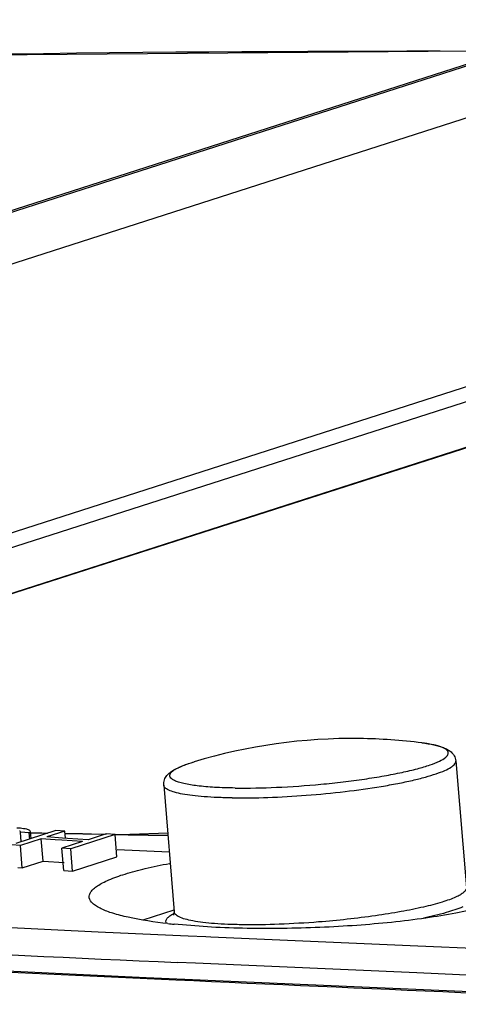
# Model space of a CAD drawing. Header units: inches. Extents: x 0 to 22, y 0 to 17.
# Tile 54 of 55: x 17.5565 to 17.6238, y 15.0513 to 15.2025. Entities that reach past the tile are written whole.
import ezdxf

# ---------------------------------------------------------------- set-up
doc = ezdxf.new("R2010")
doc.units = ezdxf.units.IN
doc.header["$LTSCALE"] = 1.21
doc.header["$MEASUREMENT"] = 0
doc.layers.get('0').update_dxf_attribs({"linetype": 'CONTINUOUS'})
doc.layers.add('COSMETIC', color=7, linetype='CONTINUOUS')

msp = doc.modelspace()

# ---------------------------------------------------------------- linework, layer by layer
at = {"color": 7, "linetype": 'Continuous'}
for p, q in [((17.6473202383, 15.2025368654), (17.2848738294, 15.0861033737)), ((17.645760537, 15.2022997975), (17.2849783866, 15.0864009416)), ((17.3325203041, 15.0934941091), (17.671308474, 15.2023275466)), ((17.6916974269, 15.1675466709), (17.4326316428, 15.0843235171)), ((17.6923601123, 15.1654800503), (17.4381720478, 15.0838238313)), ((17.4553194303, 15.0823433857), (17.7000348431, 15.1609565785)), ((17.4555163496, 15.0823294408), (17.7006775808, 15.1610858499)), ((17.6199622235, 15.091176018), (17.6190343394, 15.0913465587)), ((17.5820067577, 15.0881323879), (17.5832913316, 15.0885574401)), ((17.6234618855, 15.0886874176), (17.6250765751, 15.0692050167)), ((17.5786212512, 15.0849710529), (17.5802359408, 15.065488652)), ((17.5620649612, 15.0779805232), (17.5559131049, 15.0760042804)), ((17.5566117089, 15.0783359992), (17.5560436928, 15.0783726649)), ((17.5582655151, 15.0767599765), (17.5581803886, 15.0777870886)), ((17.563428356, 15.0778906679), (17.5606783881, 15.0770072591)), ((17.563428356, 15.0778906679), (17.5620649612, 15.0779805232)), ((17.5635171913, 15.0768188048), (17.563428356, 15.0778906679)), ((17.5567306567, 15.0762669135), (17.5566100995, 15.0777215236)), ((17.5572917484, 15.077677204), (17.5566100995, 15.0777215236)), ((17.5598099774, 15.076728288), (17.5566258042, 15.0757053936)), ((17.5579734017, 15.0776327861), (17.5572917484, 15.077677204)), ((17.5580514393, 15.076691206), (17.5579734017, 15.0776327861)), ((17.5599072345, 15.0775795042), (17.5580499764, 15.0776165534)), ((17.5600950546, 15.0732886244), (17.5598099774, 15.076728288)), ((17.5619722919, 15.076584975), (17.5598099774, 15.076728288)), ((17.5607658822, 15.0775628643), (17.5599072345, 15.0775795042)), ((17.563092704, 15.0768471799), (17.5606783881, 15.0770072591)), ((17.5629914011, 15.0765170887), (17.5619722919, 15.076584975)), ((17.5661729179, 15.0763037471), (17.5629887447, 15.0752808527)), ((17.5661729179, 15.0763037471), (17.5629914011, 15.0765170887)), ((17.5638598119, 15.0767960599), (17.563092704, 15.0768471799)), ((17.5661537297, 15.0774654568), (17.5633957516, 15.0775138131)), ((17.5670413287, 15.0765827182), (17.5638598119, 15.0767960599)), ((17.5711548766, 15.077374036), (17.5643523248, 15.0751887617)), ((17.5670157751, 15.0774509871), (17.5661537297, 15.0774654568)), ((17.5697507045, 15.0774071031), (17.5670157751, 15.0774509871)), ((17.5697912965, 15.077466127), (17.5670413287, 15.0765827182)), ((17.5711548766, 15.077374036), (17.5697912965, 15.077466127)), ((17.5714399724, 15.0739341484), (17.5711548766, 15.077374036)), ((17.5566258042, 15.0757053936), (17.5552624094, 15.0757952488)), ((17.5569108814, 15.07226573), (17.5566258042, 15.0757053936)), ((17.5632738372, 15.071841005), (17.5629887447, 15.0752808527)), ((17.5643523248, 15.0751887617), (17.5629887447, 15.0752808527)), ((17.5646374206, 15.071748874), (17.5643523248, 15.0751887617)), ((17.5569108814, 15.07226573), (17.5600950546, 15.0732886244)), ((17.5600950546, 15.0732886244), (17.5633564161, 15.0730719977)), ((17.5646374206, 15.071748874), (17.5714399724, 15.0739341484)), ((17.5562291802, 15.0723107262), (17.5569108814, 15.07226573)), ((17.5632738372, 15.071841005), (17.5646374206, 15.071748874)), ((17.5754537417, 15.0642808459), (17.5802094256, 15.0658085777)), ((17.5802359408, 15.065488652), (17.580127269, 15.0650134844)), ((17.5685399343, 15.0624112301), (17.543507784, 15.0635802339)), ((17.5859418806, 15.0631620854), (17.5801965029, 15.0636009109)), ((17.5800417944, 15.0618856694), (17.5685399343, 15.0624112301)), ((17.5823840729, 15.0617795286), (17.5800417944, 15.0618856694)), ((17.585093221, 15.0616571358), (17.5823840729, 15.0617795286)), ((17.5858599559, 15.0616225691), (17.585093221, 15.0616571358)), ((17.6176439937, 15.06021792), (17.5858599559, 15.0616225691)), ((17.6293267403, 15.0597155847), (17.6176439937, 15.06021792)), ((17.5835002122, 15.057609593), (17.5806914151, 15.0577357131)), ((17.6174637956, 15.0561190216), (17.5835002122, 15.057609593)), ((17.6291523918, 15.0556208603), (17.6174637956, 15.0561190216))]:
    msp.add_line(p, q, dxfattribs=at)
for points in [[(17.6315600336, 15.1977379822), (17.5267834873, 15.1968708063), (17.41527814, 15.1933024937), (17.3068082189, 15.1872452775)], [(17.6682075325, 15.0513771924), (17.5759093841, 15.0553596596), (17.4850086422, 15.0597272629), (17.3994644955, 15.0642758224)]]:
    msp.add_lwpolyline(points, dxfattribs=at)
for centre, radius, start, end in [((17.6187161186, 10.5654442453), 4.6322378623, 89.8458024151, 93.86085916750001), ((17.6075940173, 15.0077691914), 0.0843644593, 89.2409181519, 106.7423191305), ((17.6075892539, 15.0077013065), 0.0844324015, 82.7359244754, 89.2382963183), ((17.6151382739, 15.0667303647), 0.0249226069, 81.0062592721, 82.7925871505), ((17.6171567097, 15.0780045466), 0.0134669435, 77.0490998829, 77.975733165), ((17.6079967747, 17.5492170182), 2.4721057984, 269.145232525, 269.333699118), ((18.3107313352, 31.3774949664), 16.3360797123, 266.7820604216, 267.4386669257), ((17.5832946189, 15.0593879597), 0.006655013, 118.2088326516, 119.5717777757), ((17.5837122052, 15.0586113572), 0.0075367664, 117.2086941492, 118.215676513), ((17.5896270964, 15.1556572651), 0.0925381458, 263.5760938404, 264.1508132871), ((18.4088167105, 33.3295536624), 18.2932469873, 266.9633788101, 267.4047158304), ((18.4257384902, 33.675210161), 18.6393152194, 267.4008647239, 267.669939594)]:
    msp.add_arc(centre, radius, start, end, dxfattribs=at)
for centre, major_axis, ratio, start_param, end_param in [((17.9970980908, 8.7604494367), (-0.9569204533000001, 6.4825525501), 0.2777201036, -0.2707726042, -0.2707311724), ((18.1525902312, 8.8104002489), (0.0269613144, 6.7854542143), 0.2381991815, 0.3942289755, 0.3942704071), ((17.8738348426, 8.720851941), (-1.5854279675, 6.280700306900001), 0.7206457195, 6.0122473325, 6.0124544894), ((17.9592748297, 8.7482989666), (-1.1225547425, 6.425305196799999), 0.4148142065, 6.0237335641, 6.023899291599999), ((18.3108314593, 8.8612341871), (2.9801842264, 7.0377595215), 0.5796765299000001, 0.7804381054, 0.7804795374), ((18.0502312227, 8.7775181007), (-0.7122423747, 6.5669538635), 0.0984197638, 5.986352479, 5.9864767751)]:
    msp.add_ellipse(centre, major_axis=major_axis, ratio=ratio, start_param=start_param, end_param=end_param, dxfattribs=at)
for points, knots in [([(17.6182651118, 15.0914560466), (17.618883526, 15.0913771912), (17.6199993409, 15.0912009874), (17.6213135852, 15.0908539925), (17.6221848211, 15.090462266), (17.6227692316, 15.0900742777), (17.6232681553, 15.0894919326), (17.6234386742, 15.0889674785), (17.6234618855, 15.0886874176)], [0, 0, 0, 0, 0.2959436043, 0.5360631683, 0.6421496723, 0.7482761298, 0.8665967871, 1, 1, 1, 1]), ([(17.5895823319, 15.0845237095), (17.5916921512, 15.084495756), (17.596091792, 15.0845905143), (17.6016167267, 15.0849777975), (17.6061150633, 15.0854542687), (17.6093496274, 15.0858795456), (17.6123662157, 15.0863617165), (17.6150873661, 15.0868876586), (17.6174422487, 15.0874429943), (17.6193753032, 15.0880107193), (17.6208335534, 15.088575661), (17.6217375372, 15.0890709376), (17.6221643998, 15.0894885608), (17.6223173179, 15.0897731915), (17.6223053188, 15.090069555), (17.6221262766, 15.0903310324), (17.6218209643, 15.0905596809), (17.6213881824, 15.0907714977), (17.6208268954, 15.0909667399), (17.6204058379, 15.0910757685), (17.620174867, 15.0911289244)], [0, 0, 0, 0, 0.1744450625, 0.3635919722, 0.4577346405, 0.5483932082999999, 0.6332784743, 0.7102657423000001, 0.7774630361, 0.8332881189, 0.8765808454, 0.9068647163, 0.9174463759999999, 0.9256436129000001, 0.9327725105, 0.9407271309, 0.950936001, 0.9640748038, 0.9804052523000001, 1, 1, 1, 1]), ([(17.5786212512, 15.0849710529), (17.5785980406, 15.085251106), (17.5786799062, 15.0857964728), (17.5790761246, 15.0864530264), (17.5795887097, 15.0869319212), (17.5803835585, 15.087461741), (17.5816227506, 15.0880203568), (17.582694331, 15.0883778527), (17.5832913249, 15.0885574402)], [0, 0, 0, 0, 0.1333995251, 0.2517250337, 0.3578502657, 0.4639368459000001, 0.7040565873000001, 1, 1, 1, 1]), ([(17.5891385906, 15.0830054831), (17.5909563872, 15.0829813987), (17.5947499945, 15.0830409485), (17.6005272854, 15.0833754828), (17.6063423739, 15.0839406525), (17.6110170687, 15.0845875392), (17.6144608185, 15.0852008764), (17.6167197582, 15.0856734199), (17.6186990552, 15.0861645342), (17.6203651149, 15.0866637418), (17.6216887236, 15.0871633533), (17.6225595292, 15.0875971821), (17.6230532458, 15.087958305), (17.6233461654, 15.0882453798), (17.6234754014, 15.0885239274), (17.6234618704, 15.0886874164)], [0, 0, 0, 0, 0.1541499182, 0.3215591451, 0.4905772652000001, 0.6494300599, 0.7215619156, 0.7871448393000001, 0.8450798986, 0.8944400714, 0.9345224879, 0.9649555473, 0.9766196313, 0.9860898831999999, 1, 1, 1, 1]), ([(17.5895823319, 15.0845237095), (17.588525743, 15.0845377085), (17.5865781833, 15.0845978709), (17.5839409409, 15.0848123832), (17.5820984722, 15.085093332), (17.5809495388, 15.0853943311), (17.5803321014, 15.0856233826), (17.5798872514, 15.0858738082), (17.5795995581, 15.0861568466), (17.5795208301, 15.0865073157), (17.5796873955, 15.0868489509), (17.580023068, 15.0871664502), (17.580528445, 15.0874920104), (17.5812057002, 15.0878229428), (17.5817216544, 15.088027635), (17.5820067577, 15.0881323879)], [0, 0, 0, 0, 0.2327572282, 0.4289906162, 0.5826958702, 0.6423839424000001, 0.6904172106, 0.7272494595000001, 0.7545207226, 0.7766582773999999, 0.8012436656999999, 0.8341506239, 0.8778402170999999, 0.9330949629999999, 1, 1, 1, 1]), ([(17.5891385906, 15.0830054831), (17.5883805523, 15.0830155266), (17.5869372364, 15.0830525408), (17.5848935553, 15.0831676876), (17.5831004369, 15.0833378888), (17.5815843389, 15.0835587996), (17.5803681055, 15.0838277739), (17.5795544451, 15.0841015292), (17.579078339, 15.0843610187), (17.5787817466, 15.0845854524), (17.5786337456, 15.0848202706), (17.5786212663, 15.0849710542)], [0, 0, 0, 0, 0.2068413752, 0.3938664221, 0.5583699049, 0.6981479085, 0.8115786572, 0.8979733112, 0.9313428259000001, 0.9587195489, 1, 1, 1, 1]), ([(17.5690284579, 15.0659579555), (17.5687730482, 15.0660791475), (17.5683153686, 15.0663238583), (17.5676248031, 15.0668213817), (17.5671486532, 15.0674597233), (17.5671901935, 15.0681471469), (17.5674371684, 15.0686249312), (17.5678695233, 15.069088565), (17.568483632, 15.0695479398), (17.5692790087, 15.0700044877), (17.5706737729, 15.0706514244), (17.572857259, 15.0714115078), (17.5759594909, 15.0722335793), (17.5782464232, 15.0727066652), (17.5794834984, 15.0729370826)], [0, 0, 0, 0, 0.0513132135, 0.09352469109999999, 0.1558003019, 0.1832908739, 0.2140836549, 0.2515598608, 0.2975119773, 0.3528010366, 0.4177434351, 0.576333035, 0.7715984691, 1, 1, 1, 1]), ([(17.6250765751, 15.0692050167), (17.6250986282, 15.0689389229), (17.6247369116, 15.0684954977), (17.6241216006, 15.068095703), (17.6233727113, 15.0677189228), (17.6224296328, 15.0673468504), (17.6208009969, 15.0668084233), (17.6183307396, 15.0661749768), (17.6149188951, 15.0654893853), (17.6095550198, 15.0646383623), (17.6053198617, 15.0641837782), (17.6024042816, 15.0639525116)], [0, 0, 0, 0, 0.0337980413, 0.0608367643, 0.09577464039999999, 0.1387022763, 0.1894248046, 0.3126626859, 0.4612909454, 0.6297821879, 1, 1, 1, 1]), ([(17.5792735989, 15.0637001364), (17.577214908, 15.0639320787), (17.5743613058, 15.0643390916), (17.5709577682, 15.0651971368), (17.5696011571, 15.0656862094), (17.5690284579, 15.0659579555)], [0, 0, 0, 0, 0.5905487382, 0.8193046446, 1, 1, 1, 1]), ([(17.6274334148, 15.0661818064), (17.6261202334, 15.0658477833), (17.6232722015, 15.0652362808), (17.6168970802, 15.064198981), (17.6080273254, 15.0633056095), (17.5970365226, 15.0628496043), (17.5895819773, 15.0629680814), (17.5859418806, 15.0631620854)], [0, 0, 0, 0, 0.09743634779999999, 0.2093105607, 0.46434006, 0.7378731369, 1, 1, 1, 1]), ([(17.6245571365, 15.0662757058), (17.6237225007, 15.0659242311), (17.6217220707, 15.0652831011), (17.619684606, 15.0647960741), (17.618521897, 15.0645476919)], [0, 0, 0, 0, 0.4323675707, 1, 1, 1, 1]), ([(17.5790418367, 15.0637204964), (17.5789796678, 15.0638203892), (17.5789036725, 15.0640752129), (17.5790827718, 15.064476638), (17.5794696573, 15.0648441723), (17.5798098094, 15.0650622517), (17.58001028, 15.0651760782)], [0, 0, 0, 0, 0.1818359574, 0.3784723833, 0.6437236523, 1, 1, 1, 1]), ([(17.5907532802, 15.0635230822), (17.589995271, 15.0635331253), (17.5885519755, 15.0635701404), (17.586508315, 15.0636852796), (17.5847151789, 15.0638554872), (17.583199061, 15.0640763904), (17.5819828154, 15.0643453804), (17.5811691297, 15.064619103), (17.5806930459, 15.0648786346), (17.5803964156, 15.0651030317), (17.5802484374, 15.0653378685), (17.5802359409, 15.0654886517)], [0, 0, 0, 0, 0.2068332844, 0.3938605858, 0.5583636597, 0.6981446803, 0.8115768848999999, 0.8979725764, 0.9313405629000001, 0.9587192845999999, 1, 1, 1, 1]), ([(17.6024042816, 15.0639525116), (17.6003866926, 15.0637924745), (17.5965051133, 15.0635620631), (17.5926164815, 15.0634983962), (17.5907532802, 15.0635230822)], [0, 0, 0, 0, 0.5206520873, 1, 1, 1, 1])]:
    msp.add_open_spline(points, degree=3, knots=knots, dxfattribs=at)
at = {"layer": 'COSMETIC', "color": 40, "linetype": 'Continuous'}
for p, q in [((17.5590820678, 15.0775886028), (17.5580644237, 15.0776090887)), ((17.5607444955, 15.0775560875), (17.5590820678, 15.0775886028)), ((17.566188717, 15.0774578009), (17.5634116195, 15.0775063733)), ((17.5675100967, 15.0774358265), (17.566188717, 15.0774578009)), ((17.5697830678, 15.077399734), (17.5675100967, 15.0774358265)), ((17.5794708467, 15.0746594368), (17.5714750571, 15.0750093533))]:
    msp.add_line(p, q, dxfattribs=at)
at = {"layer": 'COSMETIC', "color": 4, "linetype": 'Continuous'}
for p, q in [((17.5711482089, 15.0773579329), (17.5719676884, 15.0773834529)), ((17.5719676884, 15.0773834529), (17.5792265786, 15.0776240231))]:
    msp.add_line(p, q, dxfattribs=at)
at = {"layer": 'COSMETIC', "color": 40, "linetype": 'Continuous'}
msp.add_arc((17.6072477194, 17.5111471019), 2.4340357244, 269.1501535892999, 269.3409600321, dxfattribs=at)

doc.saveas('drawing.dxf')
